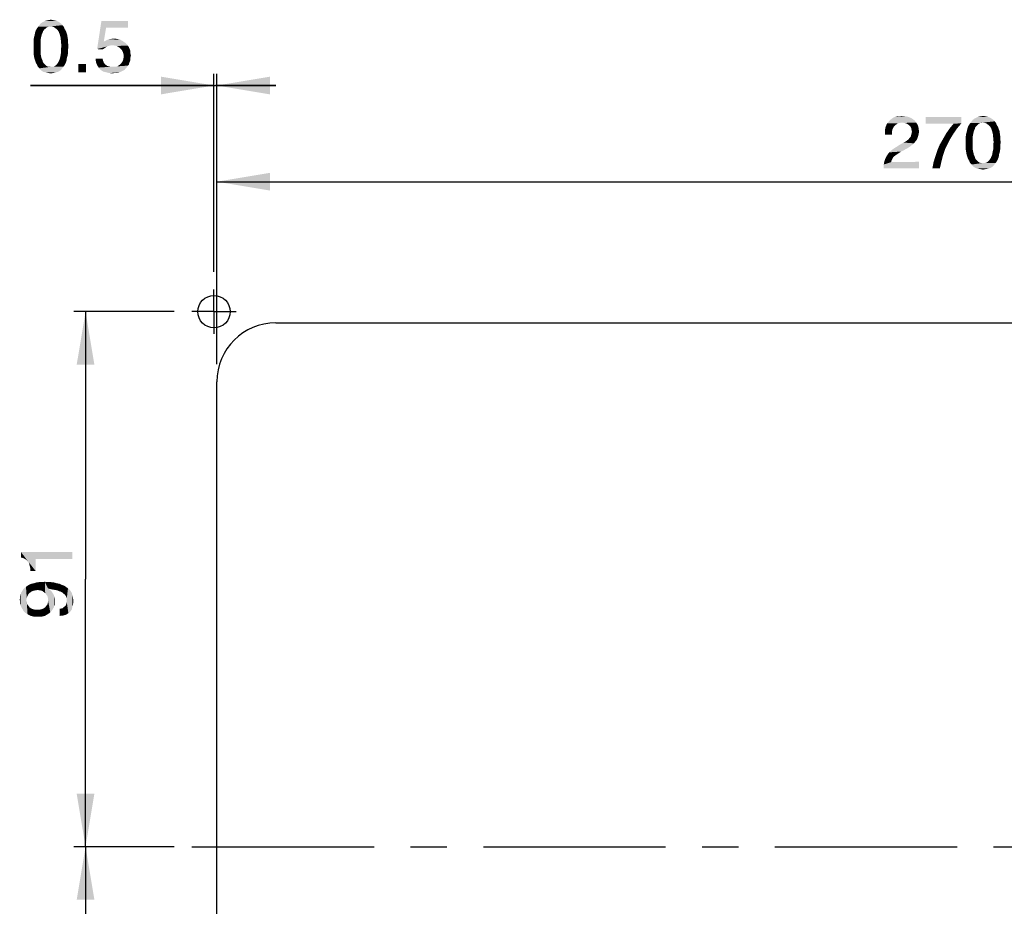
# Model space of a CAD drawing. Extents: x 0 to 750, y 0 to 420.
# Tile 39 of 45: x 501 to 585, y 221 to 296. Entities that reach past the tile are written whole.
import ezdxf

# ---------------------------------------------------------------- set-up
doc = ezdxf.new("R2010")
doc.units = 0
doc.header["$LTSCALE"] = 41.25
doc.linetypes.add('CENTER', pattern=[0.6, 0.375, -0.075, 0.075, -0.075])
doc.layers.get('0').update_dxf_attribs({"linetype": 'CONTINUOUS'})
doc.layers.add('02___PRT_ALL_AXES', color=7, linetype='CONTINUOUS')
doc.dimstyles.get("Standard").update_dxf_attribs({"dimtxt": 2.5, "dimasz": 2.5, "dimexe": 1.25, "dimexo": 0.625, "dimtad": 1, "dimcen": 2.5, "dimazin": 3, "dimtfac": 1, "dimtmove": 0, "dimatfit": 3})

# ---------------------------------------------------------------- blocks, each defined once
blk = doc.blocks.new('_FILLED')
at = {"color": 0, "linetype": 'BYBLOCK'}
blk.add_solid([(0, 0), (-1, 0.167), (-1, -0.167)], dxfattribs=at)
blk = doc.blocks.new('*D7')
at = {"color": 2, "linetype": 'CONTINUOUS'}
for p, q in [((517.77, 267.135), (517.77, 283.625)), ((652.77, 267.135), (652.77, 283.625)), ((517.77, 282.625), (585.27, 282.625)), ((652.77, 282.625), (585.27, 282.625))]:
    blk.add_line(p, q, dxfattribs=at)
at = {"color": 2, "linetype": 'CONTINUOUS', "xscale": 4.5, "yscale": 4.5, "zscale": 4.5, "rotation": 180}
blk.add_blockref('_FILLED', (517.77, 282.625), dxfattribs=at)
at = {"color": 2, "linetype": 'CONTINUOUS', "xscale": 4.5, "yscale": 4.5, "zscale": 4.5}
blk.add_blockref('_FILLED', (652.77, 282.625), dxfattribs=at)
blk = doc.blocks.new('*D10')
at = {"color": 2, "linetype": 'CONTINUOUS'}
for p, q in [((517.52, 274.96), (517.52, 291.794)), ((517.77, 267.135), (517.77, 291.794)), ((517.52, 290.794), (501.93, 290.794)), ((501.93, 290.794), (517.645, 290.794)), ((522.77, 290.794), (517.645, 290.794)), ((517.77, 290.794), (522.77, 290.794))]:
    blk.add_line(p, q, dxfattribs=at)
at = {"color": 2, "linetype": 'CONTINUOUS', "xscale": 4.5, "yscale": 4.5, "zscale": 4.5}
blk.add_blockref('_FILLED', (517.52, 290.794), dxfattribs=at)
at = {"color": 2, "linetype": 'CONTINUOUS', "xscale": 4.5, "yscale": 4.5, "zscale": 4.5, "rotation": 180}
blk.add_blockref('_FILLED', (517.77, 290.794), dxfattribs=at)
blk = doc.blocks.new('*D15')
at = {"color": 2, "linetype": 'CONTINUOUS'}
for p, q in [((514.145, 271.585), (505.615, 271.585)), ((506.615, 271.585), (506.615, 248.86)), ((506.615, 226.135), (506.615, 248.86)), ((514.145, 226.135), (505.615, 226.135))]:
    blk.add_line(p, q, dxfattribs=at)
at = {"color": 2, "linetype": 'CONTINUOUS', "xscale": 4.5, "yscale": 4.5, "zscale": 4.5}
for p, rotation in [((506.615, 271.585), 90), ((506.615, 226.135), 270)]:
    blk.add_blockref('_FILLED', p, dxfattribs=dict(at, rotation=rotation))
blk = doc.blocks.new('*D16')
at = {"color": 2, "linetype": 'CONTINUOUS'}
for p, q in [((514.145, 226.135), (505.615, 226.135)), ((506.615, 226.135), (506.615, 197.61)), ((506.615, 169.085), (506.615, 197.61)), ((514.145, 169.085), (505.615, 169.085))]:
    blk.add_line(p, q, dxfattribs=at)
at = {"color": 2, "linetype": 'CONTINUOUS', "xscale": 4.5, "yscale": 4.5, "zscale": 4.5}
for p, rotation in [((506.615, 226.135), 90), ((506.615, 169.085), 270)]:
    blk.add_blockref('_FILLED', p, dxfattribs=dict(at, rotation=rotation))

msp = doc.modelspace()

# ---------------------------------------------------------------- linework, layer by layer
at = {"color": 2, "linetype": 'CONTINUOUS'}
for points in [[(504.53, 296.053), (502.697, 295.919), (502.797, 296.053)], [(502.697, 295.919), (504.53, 296.053), (504.664, 295.919)], [(504.397, 296.153), (502.797, 296.053), (502.93, 296.153)], [(502.797, 296.053), (504.397, 296.153), (504.53, 296.053)], [(504.297, 296.219), (502.93, 296.153), (503.064, 296.219)], [(502.93, 296.153), (504.297, 296.219), (504.397, 296.153)], [(504.13, 296.286), (503.064, 296.219), (503.197, 296.286)], [(503.064, 296.219), (504.13, 296.286), (504.297, 296.219)], [(503.997, 296.319), (503.197, 296.286), (503.33, 296.319)], [(503.197, 296.286), (503.997, 296.319), (504.13, 296.286)], [(503.83, 296.353), (503.33, 296.319), (503.497, 296.353)], [(503.33, 296.319), (503.83, 296.353), (503.997, 296.319)], [(503.497, 296.353), (503.664, 296.386), (503.83, 296.353)], [(508.364, 295.719), (507.597, 293.886), (507.964, 296.286)], [(507.964, 296.286), (510.23, 296.286), (508.364, 295.719)], [(508.364, 295.719), (510.23, 296.286), (510.23, 295.719)], [(502.964, 295.253), (502.297, 295.086), (502.33, 295.286)], [(502.964, 295.253), (502.897, 295.119), (502.297, 295.086)], [(502.297, 295.086), (502.897, 295.119), (502.864, 294.986)], [(503.064, 295.486), (502.997, 295.386), (502.33, 295.286)], [(503.064, 295.486), (502.33, 295.286), (502.397, 295.486)], [(502.33, 295.286), (502.997, 295.386), (502.964, 295.253)], [(503.197, 295.619), (502.397, 295.486), (502.497, 295.653)], [(503.197, 295.619), (503.13, 295.553), (502.397, 295.486)], [(502.397, 295.486), (503.13, 295.553), (503.064, 295.486)], [(503.464, 295.786), (503.364, 295.753), (502.497, 295.653)], [(503.464, 295.786), (502.497, 295.653), (502.597, 295.786)], [(503.364, 295.753), (503.264, 295.686), (502.497, 295.653)], [(502.497, 295.653), (503.264, 295.686), (503.197, 295.619)], [(504.664, 295.919), (503.664, 295.819), (502.597, 295.786)], [(504.664, 295.919), (502.597, 295.786), (502.697, 295.919)], [(503.464, 295.786), (502.597, 295.786), (503.664, 295.819)], [(503.464, 295.786), (503.664, 295.819), (503.564, 295.786)], [(503.864, 295.786), (503.664, 295.819), (504.664, 295.919)], [(503.864, 295.786), (504.664, 295.919), (504.764, 295.786)], [(504.764, 295.786), (504.03, 295.686), (503.864, 295.786)], [(504.03, 295.686), (504.764, 295.786), (504.83, 295.619)], [(504.83, 295.619), (504.197, 295.553), (504.03, 295.686)], [(504.197, 295.553), (504.83, 295.619), (504.93, 295.453)], [(504.93, 295.453), (504.33, 295.386), (504.197, 295.553)], [(504.33, 295.386), (504.93, 295.453), (504.997, 295.286)], [(504.997, 295.286), (504.43, 295.119), (504.33, 295.386)], [(504.43, 295.119), (504.997, 295.286), (505.064, 295.086)], [(505.064, 295.086), (504.497, 294.853), (504.43, 295.119)], [(508.364, 295.719), (508.164, 294.519), (507.597, 293.886)], [(502.83, 294.819), (502.197, 294.619), (502.23, 294.853)], [(502.83, 294.819), (502.797, 294.653), (502.197, 294.619)], [(502.197, 294.619), (502.797, 294.653), (502.797, 294.486)], [(502.797, 294.486), (502.197, 294.353), (502.197, 294.619)], [(502.197, 294.353), (502.797, 294.486), (502.797, 294.286)], [(502.797, 294.286), (502.197, 294.086), (502.197, 294.353)], [(502.197, 294.086), (502.797, 294.286), (502.797, 294.086)], [(502.864, 294.986), (502.23, 294.853), (502.297, 295.086)], [(502.23, 294.853), (502.864, 294.986), (502.83, 294.819)], [(504.497, 294.853), (505.064, 295.086), (505.097, 294.853)], [(505.097, 294.853), (504.53, 294.519), (504.497, 294.853)], [(505.097, 294.853), (505.13, 294.653), (504.53, 294.519)], [(504.53, 294.519), (505.13, 294.653), (505.13, 294.419)], [(505.13, 294.419), (504.564, 294.153), (504.53, 294.519)], [(504.564, 294.153), (505.13, 294.419), (505.164, 294.153)], [(508.164, 294.519), (508.664, 294.186), (507.597, 293.886)], [(509.797, 294.553), (508.164, 294.519), (508.364, 294.619)], [(508.164, 294.519), (509.797, 294.553), (510.03, 294.386)], [(508.164, 294.519), (510.03, 294.386), (508.664, 294.186)], [(509.564, 294.686), (508.364, 294.619), (508.564, 294.719)], [(508.364, 294.619), (509.564, 294.686), (509.797, 294.553)], [(509.297, 294.753), (508.564, 294.719), (508.797, 294.753)], [(508.564, 294.719), (509.297, 294.753), (509.564, 294.686)], [(510.03, 294.386), (508.897, 294.219), (508.664, 294.186)], [(508.797, 294.753), (508.997, 294.786), (509.297, 294.753)], [(510.03, 294.386), (510.13, 294.286), (508.897, 294.219)], [(509.097, 294.186), (508.897, 294.219), (510.13, 294.286)], [(509.097, 294.186), (510.13, 294.286), (510.197, 294.186)], [(502.797, 294.086), (502.797, 293.886), (502.197, 293.819)], [(502.797, 294.086), (502.197, 293.819), (502.197, 294.086)], [(502.197, 293.819), (502.797, 293.886), (502.797, 293.686)], [(502.797, 293.686), (502.197, 293.553), (502.197, 293.819)], [(502.197, 293.553), (502.797, 293.686), (502.797, 293.486)], [(502.797, 293.486), (502.23, 293.319), (502.197, 293.553)], [(502.23, 293.319), (502.797, 293.486), (502.83, 293.319)], [(504.497, 293.386), (504.53, 293.553), (505.13, 293.586)], [(504.497, 293.386), (505.13, 293.586), (505.097, 293.353)], [(505.164, 294.153), (504.53, 293.919), (504.564, 294.153)], [(504.53, 293.919), (505.164, 294.153), (505.13, 293.853)], [(505.13, 293.853), (504.53, 293.719), (504.53, 293.919)], [(504.53, 293.719), (505.13, 293.853), (505.13, 293.586)], [(505.13, 293.586), (504.53, 293.553), (504.53, 293.719)], [(508.664, 294.186), (508.464, 294.119), (507.597, 293.886)], [(508.464, 294.119), (508.264, 293.986), (507.597, 293.886)], [(507.597, 293.886), (508.264, 293.986), (508.064, 293.853)], [(510.197, 294.186), (509.264, 294.153), (509.097, 294.186)], [(509.43, 294.053), (509.264, 294.153), (510.197, 294.186)], [(509.43, 294.053), (510.197, 294.186), (510.297, 294.053)], [(510.297, 294.053), (509.564, 293.953), (509.43, 294.053)], [(509.564, 293.953), (510.297, 294.053), (510.33, 293.953)], [(510.33, 293.953), (509.697, 293.819), (509.564, 293.953)], [(509.697, 293.819), (510.33, 293.953), (510.397, 293.819)], [(510.397, 293.819), (509.764, 293.686), (509.697, 293.819)], [(509.764, 293.686), (510.397, 293.819), (510.43, 293.653)], [(510.43, 293.653), (509.83, 293.486), (509.764, 293.686)], [(510.43, 293.653), (510.43, 293.519), (509.83, 293.486)], [(509.83, 293.486), (510.43, 293.519), (510.464, 293.353)], [(510.464, 293.353), (509.864, 293.286), (509.83, 293.486)], [(502.83, 293.319), (502.264, 293.119), (502.23, 293.319)], [(502.83, 293.319), (502.864, 293.186), (502.264, 293.119)], [(502.264, 293.119), (502.864, 293.186), (502.897, 293.053)], [(502.897, 293.053), (502.33, 292.919), (502.264, 293.119)], [(502.33, 292.919), (502.897, 293.053), (502.964, 292.919)], [(502.964, 292.919), (502.397, 292.719), (502.33, 292.919)], [(502.964, 292.919), (502.997, 292.786), (502.397, 292.719)], [(502.397, 292.719), (502.997, 292.786), (503.064, 292.686)], [(503.064, 292.686), (502.497, 292.553), (502.397, 292.719)], [(503.064, 292.686), (503.13, 292.619), (502.497, 292.553)], [(502.497, 292.553), (503.13, 292.619), (503.197, 292.553)], [(504.13, 292.553), (504.197, 292.619), (504.93, 292.719)], [(504.13, 292.553), (504.93, 292.719), (504.83, 292.519)], [(504.93, 292.719), (504.197, 292.619), (504.264, 292.719)], [(504.264, 292.719), (504.33, 292.819), (504.997, 292.886)], [(504.264, 292.719), (504.997, 292.886), (504.93, 292.719)], [(504.997, 292.886), (504.33, 292.819), (504.364, 292.919)], [(504.364, 292.919), (504.43, 293.053), (505.03, 293.119)], [(504.364, 292.919), (505.03, 293.119), (504.997, 292.886)], [(505.03, 293.119), (504.43, 293.053), (504.464, 293.219)], [(505.097, 293.353), (504.464, 293.219), (504.497, 293.386)], [(504.464, 293.219), (505.097, 293.353), (505.03, 293.119)], [(506.664, 292.619), (505.997, 291.919), (505.997, 292.619)], [(505.997, 291.919), (506.664, 292.619), (506.664, 291.919)], [(508.064, 293.086), (507.497, 292.786), (507.464, 293.086)], [(508.064, 293.086), (508.097, 292.919), (507.497, 292.786)], [(507.497, 292.786), (508.097, 292.919), (508.164, 292.753)], [(508.164, 292.753), (507.597, 292.519), (507.497, 292.786)], [(508.164, 292.753), (508.23, 292.653), (507.597, 292.519)], [(508.23, 292.653), (508.33, 292.553), (507.597, 292.519)], [(510.297, 292.586), (509.464, 292.519), (509.597, 292.619)], [(510.33, 292.719), (509.597, 292.619), (509.697, 292.753)], [(509.597, 292.619), (510.33, 292.719), (510.297, 292.586)], [(510.397, 292.886), (509.697, 292.753), (509.797, 292.919)], [(509.697, 292.753), (510.397, 292.886), (510.33, 292.719)], [(510.43, 293.019), (509.797, 292.919), (509.83, 293.086)], [(509.797, 292.919), (510.43, 293.019), (510.397, 292.886)], [(510.43, 293.186), (509.83, 293.086), (509.864, 293.286)], [(509.83, 293.086), (510.43, 293.186), (510.43, 293.019)], [(509.864, 293.286), (510.464, 293.353), (510.43, 293.186)], [(503.197, 292.553), (502.564, 292.386), (502.497, 292.553)], [(503.197, 292.553), (503.264, 292.486), (502.564, 292.386)], [(503.264, 292.486), (503.364, 292.419), (502.564, 292.386)], [(502.564, 292.386), (503.364, 292.419), (503.464, 292.386)], [(503.464, 292.386), (502.697, 292.253), (502.564, 292.386)], [(503.864, 292.386), (504.73, 292.386), (502.697, 292.253)], [(503.764, 292.386), (503.864, 292.386), (502.697, 292.253)], [(503.664, 292.386), (503.764, 292.386), (502.697, 292.253)], [(503.564, 292.386), (503.664, 292.386), (502.697, 292.253)], [(503.464, 292.386), (503.564, 292.386), (502.697, 292.253)], [(502.697, 292.253), (504.73, 292.386), (504.63, 292.253)], [(504.63, 292.253), (502.797, 292.119), (502.697, 292.253)], [(502.797, 292.119), (504.63, 292.253), (504.53, 292.119)], [(504.53, 292.119), (502.93, 292.019), (502.797, 292.119)], [(502.93, 292.019), (504.53, 292.119), (504.397, 292.019)], [(504.397, 292.019), (503.03, 291.953), (502.93, 292.019)], [(503.03, 291.953), (504.397, 292.019), (504.264, 291.953)], [(504.264, 291.953), (503.197, 291.919), (503.03, 291.953)], [(503.197, 291.919), (504.264, 291.953), (504.13, 291.919)], [(504.13, 291.919), (503.33, 291.886), (503.197, 291.919)], [(503.33, 291.886), (504.13, 291.919), (503.997, 291.886)], [(503.997, 291.886), (503.497, 291.853), (503.33, 291.886)], [(503.497, 291.853), (503.997, 291.886), (503.83, 291.853)], [(503.83, 291.853), (503.664, 291.819), (503.497, 291.853)], [(503.864, 292.386), (503.964, 292.419), (504.83, 292.519)], [(503.864, 292.386), (504.83, 292.519), (504.73, 292.386)], [(503.964, 292.419), (504.064, 292.486), (504.83, 292.519)], [(504.83, 292.519), (504.064, 292.486), (504.13, 292.553)], [(507.597, 292.519), (508.33, 292.553), (508.464, 292.453)], [(508.464, 292.453), (507.73, 292.319), (507.597, 292.519)], [(508.464, 292.453), (508.597, 292.419), (507.73, 292.319)], [(508.597, 292.419), (508.764, 292.386), (507.73, 292.319)], [(509.13, 292.386), (510.13, 292.353), (507.73, 292.319)], [(508.93, 292.386), (509.13, 292.386), (507.73, 292.319)], [(508.764, 292.386), (508.93, 292.386), (507.73, 292.319)], [(507.73, 292.319), (510.13, 292.353), (510.03, 292.253)], [(510.03, 292.253), (507.897, 292.119), (507.73, 292.319)], [(507.897, 292.119), (510.03, 292.253), (509.93, 292.119)], [(509.93, 292.119), (508.097, 291.986), (507.897, 292.119)], [(509.93, 292.119), (509.797, 292.053), (508.097, 291.986)], [(508.097, 291.986), (509.797, 292.053), (509.664, 291.986)], [(509.664, 291.986), (508.364, 291.919), (508.097, 291.986)], [(508.364, 291.919), (509.664, 291.986), (509.53, 291.919)], [(509.53, 291.919), (508.63, 291.853), (508.364, 291.919)], [(509.53, 291.919), (509.397, 291.886), (508.63, 291.853)], [(509.064, 291.853), (508.63, 291.853), (509.397, 291.886)], [(509.064, 291.853), (508.897, 291.819), (508.63, 291.853)], [(509.064, 291.853), (509.397, 291.886), (509.23, 291.853)], [(509.13, 292.386), (509.297, 292.419), (510.197, 292.486)], [(509.13, 292.386), (510.197, 292.486), (510.13, 292.353)], [(510.197, 292.486), (509.297, 292.419), (509.464, 292.519)], [(509.464, 292.519), (510.297, 292.586), (510.197, 292.486)], [(575.581, 287.583), (575.447, 287.483), (574.614, 287.45)], [(575.581, 287.583), (574.614, 287.45), (574.681, 287.583)], [(575.947, 287.65), (574.681, 287.583), (574.781, 287.683)], [(575.947, 287.65), (575.747, 287.616), (574.681, 287.583)], [(574.681, 287.583), (575.747, 287.616), (575.581, 287.583)], [(574.781, 287.683), (574.847, 287.783), (576.981, 287.85)], [(575.947, 287.65), (574.781, 287.683), (576.981, 287.85)], [(576.981, 287.85), (574.847, 287.783), (574.947, 287.883)], [(574.947, 287.883), (575.081, 287.983), (576.747, 288.016)], [(574.947, 287.883), (576.747, 288.016), (576.981, 287.85)], [(576.747, 288.016), (575.081, 287.983), (575.181, 288.05)], [(576.514, 288.116), (575.181, 288.05), (575.314, 288.116)], [(575.181, 288.05), (576.514, 288.116), (576.747, 288.016)], [(575.314, 288.116), (575.447, 288.15), (576.247, 288.183)], [(575.314, 288.116), (576.247, 288.183), (576.514, 288.116)], [(575.781, 288.183), (576.247, 288.183), (575.447, 288.15)], [(575.781, 288.183), (575.447, 288.15), (575.614, 288.183)], [(575.781, 288.183), (575.914, 288.216), (576.247, 288.183)], [(575.947, 287.65), (576.981, 287.85), (577.147, 287.65)], [(577.147, 287.65), (576.114, 287.616), (575.947, 287.65)], [(576.281, 287.583), (576.114, 287.616), (577.147, 287.65)], [(576.414, 287.516), (576.281, 287.583), (577.147, 287.65)], [(576.547, 287.416), (576.414, 287.516), (577.147, 287.65)], [(576.547, 287.416), (577.147, 287.65), (577.281, 287.416)], [(580.981, 288.116), (580.981, 287.583), (577.947, 287.55)], [(580.981, 288.116), (577.947, 287.55), (577.947, 288.116)], [(580.314, 287.55), (577.947, 287.55), (580.981, 287.583)], [(579.981, 287.15), (580.314, 287.55), (580.981, 287.583)], [(579.981, 287.15), (580.981, 287.583), (580.614, 287.15)], [(582.614, 287.616), (582.514, 287.583), (581.647, 287.483)], [(582.614, 287.616), (581.647, 287.483), (581.747, 287.616)], [(582.514, 287.583), (582.414, 287.516), (581.647, 287.483)], [(583.814, 287.75), (582.814, 287.65), (581.747, 287.616)], [(583.814, 287.75), (581.747, 287.616), (581.847, 287.75)], [(582.614, 287.616), (581.747, 287.616), (582.814, 287.65)], [(583.681, 287.883), (581.847, 287.75), (581.947, 287.883)], [(581.847, 287.75), (583.681, 287.883), (583.814, 287.75)], [(583.547, 287.983), (581.947, 287.883), (582.081, 287.983)], [(581.947, 287.883), (583.547, 287.983), (583.681, 287.883)], [(583.447, 288.05), (582.081, 287.983), (582.214, 288.05)], [(582.081, 287.983), (583.447, 288.05), (583.547, 287.983)], [(583.281, 288.116), (582.214, 288.05), (582.347, 288.116)], [(582.214, 288.05), (583.281, 288.116), (583.447, 288.05)], [(583.147, 288.15), (582.347, 288.116), (582.481, 288.15)], [(582.347, 288.116), (583.147, 288.15), (583.281, 288.116)], [(582.981, 288.183), (582.481, 288.15), (582.647, 288.183)], [(582.481, 288.15), (582.981, 288.183), (583.147, 288.15)], [(582.614, 287.616), (582.814, 287.65), (582.714, 287.616)], [(582.647, 288.183), (582.814, 288.216), (582.981, 288.183)], [(583.014, 287.616), (582.814, 287.65), (583.814, 287.75)], [(583.014, 287.616), (583.814, 287.75), (583.914, 287.616)], [(583.914, 287.616), (583.181, 287.516), (583.014, 287.616)], [(583.181, 287.516), (583.914, 287.616), (583.981, 287.45)], [(575.114, 287.05), (574.481, 286.983), (574.514, 287.15)], [(574.481, 286.983), (575.114, 287.05), (575.081, 286.85)], [(575.081, 286.85), (574.481, 286.783), (574.481, 286.983)], [(574.481, 286.616), (574.481, 286.783), (575.081, 286.85)], [(574.481, 286.616), (575.081, 286.85), (575.081, 286.616)], [(575.214, 287.25), (574.514, 287.15), (574.547, 287.283)], [(574.514, 287.15), (575.214, 287.25), (575.114, 287.05)], [(575.314, 287.383), (574.547, 287.283), (574.614, 287.45)], [(574.547, 287.283), (575.314, 287.383), (575.214, 287.25)], [(574.614, 287.45), (575.447, 287.483), (575.314, 287.383)], [(577.281, 287.416), (576.647, 287.316), (576.547, 287.416)], [(576.714, 287.183), (576.647, 287.316), (577.281, 287.416)], [(576.714, 287.183), (577.281, 287.416), (577.347, 287.183)], [(577.347, 287.183), (576.747, 287.016), (576.714, 287.183)], [(576.747, 287.016), (577.347, 287.183), (577.381, 286.883)], [(577.381, 286.883), (576.781, 286.85), (576.747, 287.016)], [(576.747, 286.716), (576.781, 286.85), (577.381, 286.883)], [(576.747, 286.716), (577.381, 286.883), (577.347, 286.65)], [(580.614, 287.15), (579.681, 286.716), (579.981, 287.15)], [(579.681, 286.716), (580.614, 287.15), (580.314, 286.716)], [(582.014, 286.816), (581.381, 286.683), (581.447, 286.916)], [(581.381, 286.683), (582.014, 286.816), (581.981, 286.65)], [(582.114, 287.083), (581.447, 286.916), (581.481, 287.116)], [(582.114, 287.083), (582.047, 286.95), (581.447, 286.916)], [(581.447, 286.916), (582.047, 286.95), (582.014, 286.816)], [(582.214, 287.316), (582.147, 287.216), (581.481, 287.116)], [(582.214, 287.316), (581.481, 287.116), (581.547, 287.316)], [(581.481, 287.116), (582.147, 287.216), (582.114, 287.083)], [(582.347, 287.45), (581.547, 287.316), (581.647, 287.483)], [(582.347, 287.45), (582.281, 287.383), (581.547, 287.316)], [(581.547, 287.316), (582.281, 287.383), (582.214, 287.316)], [(581.647, 287.483), (582.414, 287.516), (582.347, 287.45)], [(583.981, 287.45), (583.347, 287.383), (583.181, 287.516)], [(583.347, 287.383), (583.981, 287.45), (584.081, 287.283)], [(584.081, 287.283), (583.481, 287.216), (583.347, 287.383)], [(583.481, 287.216), (584.081, 287.283), (584.147, 287.116)], [(584.147, 287.116), (583.581, 286.95), (583.481, 287.216)], [(583.581, 286.95), (584.147, 287.116), (584.214, 286.916)], [(584.214, 286.916), (583.647, 286.683), (583.581, 286.95)], [(583.647, 286.683), (584.214, 286.916), (584.247, 286.683)], [(576.947, 285.883), (575.781, 285.783), (576.081, 285.95)], [(577.081, 286.05), (576.081, 285.95), (576.314, 286.083)], [(576.081, 285.95), (577.081, 286.05), (576.947, 285.883)], [(577.214, 286.216), (576.314, 286.083), (576.481, 286.216)], [(576.314, 286.083), (577.214, 286.216), (577.081, 286.05)], [(576.481, 286.216), (576.581, 286.35), (577.281, 286.416)], [(576.481, 286.216), (577.281, 286.416), (577.214, 286.216)], [(577.281, 286.416), (576.581, 286.35), (576.681, 286.45)], [(576.681, 286.45), (576.714, 286.583), (577.347, 286.65)], [(576.681, 286.45), (577.347, 286.65), (577.281, 286.416)], [(577.347, 286.65), (576.714, 286.583), (576.747, 286.716)], [(579.814, 285.816), (579.147, 285.783), (579.414, 286.25)], [(580.314, 286.716), (580.047, 286.283), (579.414, 286.25)], [(580.314, 286.716), (579.414, 286.25), (579.681, 286.716)], [(579.414, 286.25), (580.047, 286.283), (579.814, 285.816)], [(581.981, 286.65), (581.347, 286.45), (581.381, 286.683)], [(581.981, 286.65), (581.947, 286.483), (581.347, 286.45)], [(581.347, 286.45), (581.947, 286.483), (581.947, 286.316)], [(581.947, 286.316), (581.347, 286.183), (581.347, 286.45)], [(581.347, 286.183), (581.947, 286.316), (581.947, 286.116)], [(581.947, 286.116), (581.347, 285.916), (581.347, 286.183)], [(581.347, 285.916), (581.947, 286.116), (581.947, 285.916)], [(581.947, 285.916), (581.947, 285.716), (581.347, 285.65)], [(581.947, 285.916), (581.347, 285.65), (581.347, 285.916)], [(584.247, 286.683), (583.681, 286.35), (583.647, 286.683)], [(584.247, 286.683), (584.281, 286.483), (583.681, 286.35)], [(583.681, 286.35), (584.281, 286.483), (584.281, 286.25)], [(584.281, 286.25), (583.714, 285.983), (583.681, 286.35)], [(584.314, 285.983), (583.681, 285.75), (583.714, 285.983)], [(583.681, 285.75), (584.314, 285.983), (584.281, 285.683)], [(583.714, 285.983), (584.281, 286.25), (584.314, 285.983)], [(575.714, 285.083), (574.681, 284.883), (574.847, 285.116)], [(575.714, 285.083), (575.614, 285.016), (574.681, 284.883)], [(576.181, 285.35), (576.014, 285.25), (574.847, 285.116)], [(576.181, 285.35), (574.847, 285.116), (575.114, 285.35)], [(576.014, 285.25), (575.847, 285.183), (574.847, 285.116)], [(574.847, 285.116), (575.847, 285.183), (575.714, 285.083)], [(576.481, 285.516), (575.114, 285.35), (575.414, 285.55)], [(575.114, 285.35), (576.481, 285.516), (576.181, 285.35)], [(576.714, 285.683), (575.414, 285.55), (575.781, 285.783)], [(575.414, 285.55), (576.714, 285.683), (576.481, 285.516)], [(575.781, 285.783), (576.947, 285.883), (576.714, 285.683)], [(579.414, 284.85), (578.781, 284.816), (578.947, 285.316)], [(579.581, 285.35), (578.947, 285.316), (579.147, 285.783)], [(578.947, 285.316), (579.581, 285.35), (579.414, 284.85)], [(579.147, 285.783), (579.814, 285.816), (579.581, 285.35)], [(581.347, 285.65), (581.947, 285.716), (581.947, 285.516)], [(581.947, 285.516), (581.347, 285.383), (581.347, 285.65)], [(581.347, 285.383), (581.947, 285.516), (581.947, 285.316)], [(581.947, 285.316), (581.381, 285.15), (581.347, 285.383)], [(581.381, 285.15), (581.947, 285.316), (581.981, 285.15)], [(581.981, 285.15), (581.414, 284.95), (581.381, 285.15)], [(581.981, 285.15), (582.014, 285.016), (581.414, 284.95)], [(584.247, 285.183), (583.614, 285.05), (583.647, 285.216)], [(583.614, 285.05), (584.247, 285.183), (584.181, 284.95)], [(583.647, 285.216), (583.681, 285.383), (584.281, 285.416)], [(583.647, 285.216), (584.281, 285.416), (584.247, 285.183)], [(584.281, 285.683), (583.681, 285.55), (583.681, 285.75)], [(583.681, 285.55), (584.281, 285.683), (584.281, 285.416)], [(584.281, 285.416), (583.681, 285.383), (583.681, 285.55)], [(575.014, 284.283), (574.381, 284.083), (574.447, 284.383)], [(574.381, 284.083), (575.014, 284.283), (577.381, 284.316)], [(574.381, 283.75), (574.381, 284.083), (577.381, 284.316)], [(574.381, 283.75), (577.381, 284.316), (577.381, 283.75)], [(575.114, 284.55), (574.447, 284.383), (574.547, 284.65)], [(575.114, 284.55), (575.047, 284.416), (574.447, 284.383)], [(574.447, 284.383), (575.047, 284.416), (575.014, 284.283)], [(575.414, 284.883), (575.281, 284.783), (574.547, 284.65)], [(575.414, 284.883), (574.547, 284.65), (574.681, 284.883)], [(575.281, 284.783), (575.181, 284.683), (574.547, 284.65)], [(574.547, 284.65), (575.181, 284.683), (575.114, 284.55)], [(575.614, 285.016), (575.514, 284.95), (574.681, 284.883)], [(574.681, 284.883), (575.514, 284.95), (575.414, 284.883)], [(578.514, 283.75), (578.614, 284.283), (579.281, 284.316)], [(578.514, 283.75), (579.281, 284.316), (579.147, 283.75)], [(579.281, 284.316), (578.614, 284.283), (578.781, 284.816)], [(578.781, 284.816), (579.414, 284.85), (579.281, 284.316)], [(581.414, 284.95), (582.014, 285.016), (582.047, 284.883)], [(582.047, 284.883), (581.481, 284.75), (581.414, 284.95)], [(581.481, 284.75), (582.047, 284.883), (582.114, 284.75)], [(582.114, 284.75), (581.547, 284.55), (581.481, 284.75)], [(582.114, 284.75), (582.147, 284.616), (581.547, 284.55)], [(581.547, 284.55), (582.147, 284.616), (582.214, 284.516)], [(582.214, 284.516), (581.647, 284.383), (581.547, 284.55)], [(582.214, 284.516), (582.281, 284.45), (581.647, 284.383)], [(581.647, 284.383), (582.281, 284.45), (582.347, 284.383)], [(582.347, 284.383), (581.714, 284.216), (581.647, 284.383)], [(582.347, 284.383), (582.414, 284.316), (581.714, 284.216)], [(582.414, 284.316), (582.514, 284.25), (581.714, 284.216)], [(581.714, 284.216), (582.514, 284.25), (582.614, 284.216)], [(583.014, 284.216), (583.114, 284.25), (583.981, 284.35)], [(583.014, 284.216), (583.981, 284.35), (583.881, 284.216)], [(583.114, 284.25), (583.214, 284.316), (583.981, 284.35)], [(583.981, 284.35), (583.214, 284.316), (583.281, 284.383)], [(583.281, 284.383), (583.347, 284.45), (584.081, 284.55)], [(583.281, 284.383), (584.081, 284.55), (583.981, 284.35)], [(584.081, 284.55), (583.347, 284.45), (583.414, 284.55)], [(583.414, 284.55), (583.481, 284.65), (584.147, 284.716)], [(583.414, 284.55), (584.147, 284.716), (584.081, 284.55)], [(584.147, 284.716), (583.481, 284.65), (583.514, 284.75)], [(583.514, 284.75), (583.581, 284.883), (584.181, 284.95)], [(583.514, 284.75), (584.181, 284.95), (584.147, 284.716)], [(584.181, 284.95), (583.581, 284.883), (583.614, 285.05)], [(582.614, 284.216), (581.847, 284.083), (581.714, 284.216)], [(583.014, 284.216), (583.881, 284.216), (581.847, 284.083)], [(582.914, 284.216), (583.014, 284.216), (581.847, 284.083)], [(582.814, 284.216), (582.914, 284.216), (581.847, 284.083)], [(582.714, 284.216), (582.814, 284.216), (581.847, 284.083)], [(582.614, 284.216), (582.714, 284.216), (581.847, 284.083)], [(581.847, 284.083), (583.881, 284.216), (583.781, 284.083)], [(583.781, 284.083), (581.947, 283.95), (581.847, 284.083)], [(581.947, 283.95), (583.781, 284.083), (583.681, 283.95)], [(583.681, 283.95), (582.081, 283.85), (581.947, 283.95)], [(582.081, 283.85), (583.681, 283.95), (583.547, 283.85)], [(583.547, 283.85), (582.181, 283.783), (582.081, 283.85)], [(582.181, 283.783), (583.547, 283.85), (583.414, 283.783)], [(583.414, 283.783), (582.347, 283.75), (582.181, 283.783)], [(582.347, 283.75), (583.414, 283.783), (583.281, 283.75)], [(583.281, 283.75), (582.481, 283.716), (582.347, 283.75)], [(582.481, 283.716), (583.281, 283.75), (583.147, 283.716)], [(583.147, 283.716), (582.647, 283.683), (582.481, 283.716)], [(582.647, 283.683), (583.147, 283.716), (582.981, 283.683)], [(582.981, 283.683), (582.814, 283.65), (582.647, 283.683)], [(501.124, 251.177), (501.357, 250.644), (501.124, 250.71)], [(501.524, 250.544), (501.357, 250.644), (501.124, 251.177)], [(501.657, 250.444), (501.524, 250.544), (501.124, 251.177)], [(501.757, 250.344), (501.657, 250.444), (501.124, 251.177)], [(502.39, 249.544), (501.757, 250.344), (501.124, 251.177)], [(502.39, 250.577), (502.39, 249.544), (501.124, 251.177)], [(505.49, 250.577), (502.39, 250.577), (501.124, 251.177)], [(505.49, 250.577), (501.124, 251.177), (505.49, 251.177)], [(502.39, 249.544), (501.824, 250.21), (501.757, 250.344)], [(501.924, 249.81), (501.857, 250.044), (501.824, 250.21)], [(502.39, 249.544), (501.924, 249.81), (501.824, 250.21)], [(501.924, 249.81), (502.39, 249.544), (501.924, 249.544)], [(501.69, 247.444), (501.557, 248.21), (501.69, 248.31)], [(501.757, 247.577), (501.69, 248.31), (501.857, 248.41)], [(501.69, 248.31), (501.757, 247.577), (501.69, 247.444)], [(501.857, 248.41), (501.89, 247.71), (501.757, 247.577)], [(502.024, 247.81), (501.857, 248.41), (502.024, 248.477)], [(502.024, 247.81), (501.89, 247.71), (501.857, 248.41)], [(502.19, 247.877), (502.024, 248.477), (502.224, 248.51)], [(502.024, 248.477), (502.19, 247.877), (502.024, 247.81)], [(502.224, 248.51), (502.357, 247.91), (502.19, 247.877)], [(502.357, 247.91), (502.224, 248.51), (502.424, 248.577)], [(502.424, 248.577), (502.557, 247.944), (502.357, 247.91)], [(502.557, 247.944), (502.424, 248.577), (502.657, 248.61)], [(502.657, 248.61), (502.757, 247.91), (502.557, 247.944)], [(502.757, 247.91), (502.657, 248.61), (502.89, 248.61)], [(502.89, 248.61), (502.924, 247.877), (502.757, 247.91)], [(503.057, 247.777), (502.89, 248.61), (503.157, 248.644)], [(503.057, 247.777), (502.924, 247.877), (502.89, 248.61)], [(503.157, 248.644), (503.19, 247.677), (503.057, 247.777)], [(503.29, 247.544), (503.19, 247.677), (503.157, 248.644)], [(503.39, 247.41), (503.29, 247.544), (503.157, 248.644)], [(503.424, 247.244), (503.39, 247.41), (503.157, 248.644)], [(503.424, 248.077), (503.424, 247.244), (503.157, 248.644)], [(503.424, 248.077), (503.157, 248.644), (503.424, 248.61)], [(503.424, 248.61), (503.657, 248.01), (503.424, 248.077)], [(503.657, 248.01), (503.424, 248.61), (503.69, 248.61)], [(503.69, 248.61), (503.857, 247.977), (503.657, 248.01)], [(503.857, 247.977), (503.69, 248.61), (503.957, 248.577)], [(503.957, 248.577), (504.057, 247.944), (503.857, 247.977)], [(504.057, 247.944), (503.957, 248.577), (504.19, 248.51)], [(504.19, 248.51), (504.224, 247.91), (504.057, 247.944)], [(504.357, 247.844), (504.224, 247.91), (504.19, 248.51)], [(504.357, 247.844), (504.19, 248.51), (504.39, 248.477)], [(504.39, 248.477), (504.49, 247.81), (504.357, 247.844)], [(504.49, 247.81), (504.39, 248.477), (504.59, 248.377)], [(504.59, 248.377), (504.624, 247.744), (504.49, 247.81)], [(504.69, 247.677), (504.624, 247.744), (504.59, 248.377)], [(504.69, 247.677), (504.59, 248.377), (504.79, 248.31)], [(504.79, 248.31), (504.857, 247.544), (504.69, 247.677)], [(504.957, 247.41), (504.857, 247.544), (504.79, 248.31)], [(504.957, 247.41), (504.79, 248.31), (504.957, 248.21)], [(501.09, 246.644), (501.057, 247.444), (501.124, 247.61)], [(501.124, 247.61), (501.157, 246.51), (501.09, 246.644)], [(501.157, 246.51), (501.124, 247.61), (501.157, 247.744)], [(501.224, 246.377), (501.157, 247.744), (501.257, 247.877)], [(501.157, 247.744), (501.224, 246.377), (501.157, 246.51)], [(501.257, 247.877), (501.29, 246.277), (501.224, 246.377)], [(501.29, 246.277), (501.257, 247.877), (501.324, 248.01)], [(501.324, 248.01), (501.357, 246.144), (501.29, 246.277)], [(501.357, 246.144), (501.324, 248.01), (501.424, 248.11)], [(501.424, 248.11), (501.457, 246.044), (501.357, 246.144)], [(501.457, 246.044), (501.424, 248.11), (501.557, 248.21)], [(501.457, 246.044), (501.557, 248.21), (501.59, 247.077)], [(501.624, 247.277), (501.59, 247.077), (501.557, 248.21)], [(501.69, 247.444), (501.624, 247.277), (501.557, 248.21)], [(503.424, 248.077), (503.557, 247.977), (503.624, 246.044)], [(503.424, 247.244), (503.424, 248.077), (503.624, 246.044)], [(503.624, 246.044), (503.557, 247.977), (503.69, 247.877)], [(503.69, 247.877), (503.79, 246.244), (503.624, 246.044)], [(503.79, 246.244), (503.69, 247.877), (503.79, 247.744)], [(503.79, 247.744), (503.857, 247.644), (503.924, 246.477)], [(503.79, 247.744), (503.924, 246.477), (503.79, 246.244)], [(503.924, 246.477), (503.857, 247.644), (503.924, 247.51)], [(503.924, 247.51), (503.957, 247.344), (503.99, 246.71)], [(503.924, 247.51), (503.99, 246.71), (503.924, 246.477)], [(504.957, 248.21), (505.024, 247.244), (504.957, 247.41)], [(505.024, 247.244), (504.957, 248.21), (505.124, 248.077)], [(505.024, 247.244), (505.124, 248.077), (505.157, 245.977)], [(505.157, 245.977), (505.124, 248.077), (505.257, 247.977)], [(505.257, 247.977), (505.324, 246.11), (505.157, 245.977)], [(505.324, 246.11), (505.257, 247.977), (505.357, 247.844)], [(505.357, 247.844), (505.457, 246.31), (505.324, 246.11)], [(505.457, 246.31), (505.357, 247.844), (505.457, 247.677)], [(505.457, 247.677), (505.49, 246.51), (505.457, 246.31)], [(505.49, 246.51), (505.457, 247.677), (505.49, 247.544)], [(505.49, 247.544), (505.524, 247.377), (505.557, 246.744)], [(505.49, 247.544), (505.557, 246.744), (505.49, 246.51)], [(501.057, 246.944), (501.024, 247.11), (501.057, 247.277)], [(501.057, 247.277), (501.057, 247.444), (501.09, 246.644)], [(501.057, 246.944), (501.057, 247.277), (501.09, 246.644)], [(501.057, 246.944), (501.09, 246.644), (501.057, 246.777)], [(501.59, 247.077), (501.69, 245.877), (501.457, 246.044)], [(501.59, 247.077), (501.624, 246.91), (501.69, 245.877)], [(501.624, 246.91), (501.657, 246.744), (501.69, 245.877)], [(501.69, 245.877), (501.657, 246.744), (501.757, 246.61)], [(503.39, 245.877), (503.29, 246.61), (503.39, 246.744)], [(503.39, 246.744), (503.424, 246.91), (503.624, 246.044)], [(503.39, 246.744), (503.624, 246.044), (503.39, 245.877)], [(503.424, 247.077), (503.424, 247.244), (503.624, 246.044)], [(503.424, 246.91), (503.424, 247.077), (503.624, 246.044)], [(503.99, 247.01), (503.99, 246.71), (503.957, 247.344)], [(503.99, 247.01), (503.957, 247.344), (503.99, 247.177)], [(504.957, 245.844), (504.89, 246.577), (504.957, 246.677)], [(504.957, 246.677), (504.99, 246.777), (505.157, 245.977)], [(504.957, 246.677), (505.157, 245.977), (504.957, 245.844)], [(504.99, 246.777), (505.024, 246.91), (505.157, 245.977)], [(505.024, 247.044), (505.024, 247.244), (505.157, 245.977)], [(505.024, 246.91), (505.024, 247.044), (505.157, 245.977)], [(505.557, 246.744), (505.524, 247.377), (505.557, 247.21)], [(505.557, 247.21), (505.59, 247.01), (505.557, 246.744)], [(501.757, 246.61), (501.957, 245.744), (501.69, 245.877)], [(501.757, 246.61), (501.857, 246.477), (501.957, 245.744)], [(501.957, 245.744), (501.857, 246.477), (501.99, 246.377)], [(501.99, 246.377), (502.257, 245.677), (501.957, 245.744)], [(501.99, 246.377), (502.157, 246.31), (502.257, 245.677)], [(502.257, 245.677), (502.157, 246.31), (502.324, 246.277)], [(502.324, 246.277), (502.59, 245.677), (502.257, 245.677)], [(502.324, 246.277), (502.524, 246.277), (502.59, 245.677)], [(502.59, 245.677), (502.524, 246.277), (502.724, 246.277)], [(502.724, 246.277), (502.89, 245.677), (502.59, 245.677)], [(502.89, 245.677), (502.724, 246.277), (502.89, 246.31)], [(502.89, 246.31), (503.057, 246.377), (503.157, 245.744)], [(502.89, 246.31), (503.157, 245.744), (502.89, 245.677)], [(503.157, 245.744), (503.057, 246.377), (503.19, 246.477)], [(503.19, 246.477), (503.39, 245.877), (503.157, 245.744)], [(503.19, 246.477), (503.29, 246.61), (503.39, 245.877)], [(504.424, 246.344), (504.59, 246.377), (504.724, 245.777)], [(504.424, 246.344), (504.724, 245.777), (504.424, 245.744)], [(504.59, 246.377), (504.69, 246.41), (504.724, 245.777)], [(504.724, 245.777), (504.69, 246.41), (504.79, 246.51)], [(504.79, 246.51), (504.957, 245.844), (504.724, 245.777)], [(504.79, 246.51), (504.89, 246.577), (504.957, 245.844)]]:
    msp.add_solid(points, dxfattribs=at)
at = {"layer": '02___PRT_ALL_AXES', "color": 7, "linetype": 'CENTER'}
for p, q in [((517.52, 272.086), (517.52, 273.46)), ((517.52, 271.585), (517.52, 272.086)), ((517.02, 271.585), (515.645, 271.585)), ((517.52, 271.585), (517.02, 271.585)), ((517.52, 271.585), (517.52, 269.71)), ((517.52, 271.585), (519.395, 271.585)), ((515.645, 226.135), (656.895, 226.135))]:
    msp.add_line(p, q, dxfattribs=at)
at = {"layer": '02___PRT_ALL_AXES', "color": 7, "linetype": 'CONTINUOUS'}
for p, q in [((522.77, 270.635), (647.77, 270.635)), ((517.77, 175.635), (517.77, 265.635))]:
    msp.add_line(p, q, dxfattribs=at)
msp.add_circle((517.52, 271.585), 1.375, dxfattribs=at)
msp.add_arc((522.77, 265.635), 5, 90, 180, dxfattribs=at)

# ---------------------------------------------------------------- dimensions: what is measured, and where the dimension line sits
at = {"color": 2, "linetype": 'CONTINUOUS'}
for base, p1, p2, picture, middle in [((517.77, 290.794), (517.52, 273.46), (517.77, 265.635), '*D10', (501.93, 290.794)), ((652.77, 282.625), (517.77, 265.635), (652.77, 265.635), '*D7', (574.147, 282.625))]:
    dim = msp.add_linear_dim(base=base, p1=p1, p2=p2, dimstyle='Standard', dxfattribs=at)
    dim.commit()
    dim.dimension.update_dxf_attribs({"geometry": picture, "text_midpoint": middle, "dimtype": 128})
for base, p1, p2, picture, middle in [((506.615, 226.135), (515.645, 271.585), (515.645, 226.135), '*D15', (506.615, 245.41)), ((506.615, 169.085), (515.645, 226.135), (515.645, 169.085), '*D16', (506.615, 189.785))]:
    dim = msp.add_linear_dim(base=base, p1=p1, p2=p2, angle=270, dimstyle='Standard', dxfattribs=at)
    dim.commit()
    dim.dimension.update_dxf_attribs({"geometry": picture, "text_midpoint": middle, "dimtype": 128})

doc.saveas('drawing.dxf')
